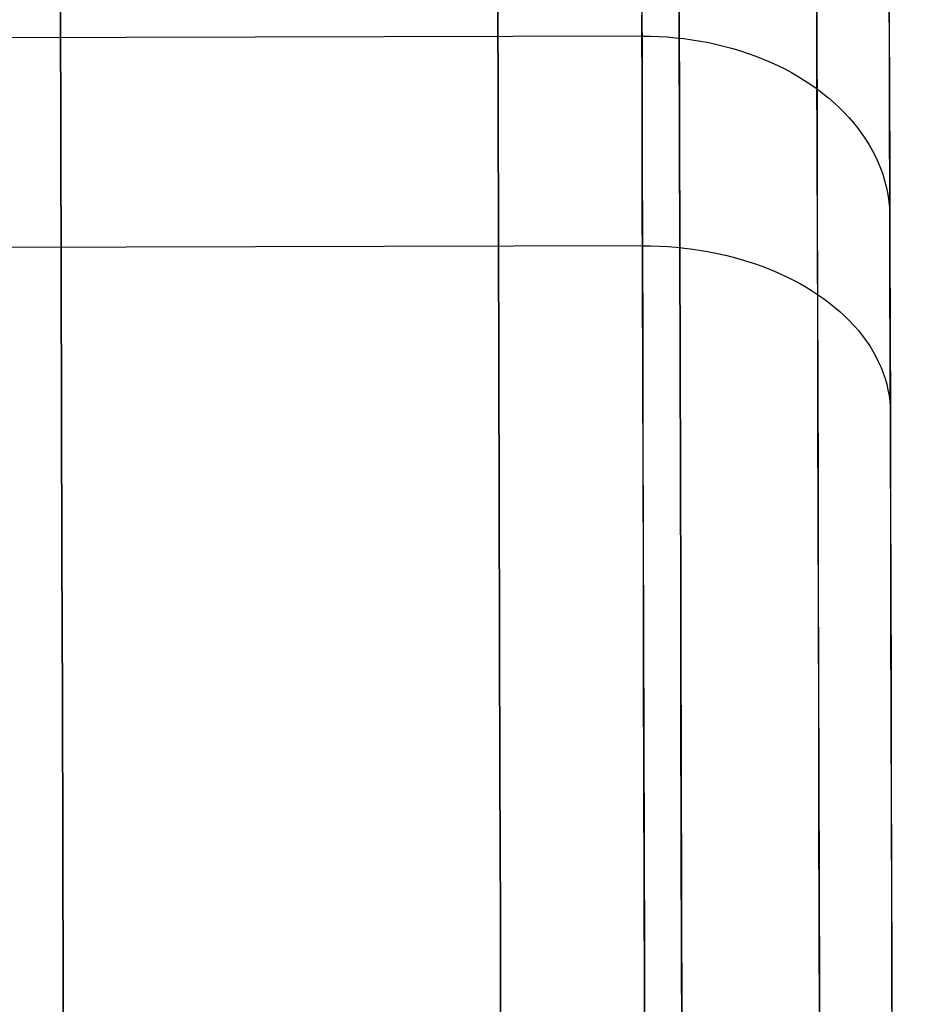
# Model space of a CAD drawing. Header units: millimetres. Extents: x -232 to 233, y -198 to 267.
# Tile 75 of 80: x -0.5 to 6.66, y 243.13 to 251.09. Entities that reach past the tile are written whole.
import ezdxf

# ---------------------------------------------------------------- set-up
doc = ezdxf.new("R2010")
doc.units = ezdxf.units.MM
doc.layers.add('Volume$Volume', color=7, linetype='Continuous', true_color=0x000000)

msp = doc.modelspace()

# ---------------------------------------------------------------- linework, layer by layer
at = {"layer": 'Volume$Volume'}
for p, q in [((4.8037, 262.0475, 40.5502), (4.9764, 197.0477, 40.5502)), ((4.8037, 262.0475, 40.5502), (4.9764, 197.0477, 40.5502)), ((6.5167, 256.6545, 40.5502), (6.6608, 202.4497, 40.5502)), ((6.5167, 256.6545, 40.5502), (6.6608, 202.4497, 40.5502)), ((4.8331, 250.9851, 64.9772), (4.8309, 251.8199, 64.2185)), ((4.8309, 251.8199, 16.8819), (4.8331, 250.9851, 16.1232)), ((4.8331, 250.9851, 64.9772), (4.8309, 251.8199, 64.2185)), ((4.8309, 251.8199, 16.8819), (4.8331, 250.9851, 16.1232)), ((5.9444, 251.5846, 22.4476), (5.9461, 250.943, 21.6938)), ((5.9444, 251.5846, 22.4476), (5.9461, 250.943, 21.6938)), ((6.53, 251.6365, 24.8396), (6.5315, 251.0779, 24.0826)), ((6.53, 251.6365, 24.8396), (6.5315, 251.0779, 24.0826)), ((6.5321, 250.8614, 57.2971), (6.5306, 251.4298, 56.5474)), ((6.5321, 250.8614, 57.2971), (6.5306, 251.4298, 56.5474)), ((3.3702, 250.369, 69.9588), (3.3676, 251.3771, 69.2183)), ((3.3676, 251.3771, 11.8822), (3.3702, 250.369, 11.1417)), ((3.3702, 250.369, 69.9588), (3.3676, 251.3771, 69.2183)), ((3.3676, 251.3771, 11.8822), (3.3702, 250.369, 11.1417)), ((4.5307, 251.3787, 21.3065), (4.5325, 250.6976, 20.5603)), ((4.5307, 251.3787, 21.3065), (4.5325, 250.6976, 20.5603)), ((5.9468, 250.6954, 59.6839), (5.945, 251.3467, 58.9385)), ((5.9468, 250.6954, 59.6839), (5.945, 251.3467, 58.9385)), ((-0.1647, 250.1307, 71.8876), (-0.1675, 251.2059, 71.1539)), ((-0.1675, 251.2059, 9.9465), (-0.1647, 250.1307, 9.2128)), ((-0.1647, 250.1307, 71.8876), (-0.1675, 251.2059, 71.1539)), ((-0.1675, 251.2059, 9.9465), (-0.1647, 250.1307, 9.2128)), ((4.5332, 250.4352, 60.8141), (4.5314, 251.126, 60.0769)), ((4.5332, 250.4352, 60.8141), (4.5314, 251.126, 60.0769)), ((6.5315, 251.0779, 24.0826), (6.5331, 250.4934, 23.3454)), ((6.5315, 251.0779, 24.0826), (6.5331, 250.4934, 23.3454)), ((4.5319, 250.9557, 60.2635), (-5.8655, 250.9281, 60.2635)), ((4.5319, 250.9557, 60.2635), (-5.8655, 250.9281, 60.2635)), ((4.5319, 250.9557, 60.2635), (4.6001, 250.955, 60.2627)), ((4.5319, 250.9557, 60.2635), (4.6001, 250.955, 60.2627)), ((4.6001, 250.955, 60.2627), (4.6683, 250.9526, 60.2603)), ((4.6001, 250.955, 60.2627), (4.6683, 250.9526, 60.2603)), ((4.6683, 250.9526, 60.2603), (4.7364, 250.9485, 60.2564)), ((4.6683, 250.9526, 60.2603), (4.7364, 250.9485, 60.2564)), ((4.7364, 250.9485, 60.2564), (4.8042, 250.9427, 60.2508)), ((4.7364, 250.9485, 60.2564), (4.8042, 250.9427, 60.2508)), ((4.8042, 250.9427, 60.2508), (4.8717, 250.9352, 60.2438)), ((4.8042, 250.9427, 60.2508), (4.8717, 250.9352, 60.2438)), ((4.8354, 250.1244, 65.7066), (4.8331, 250.9851, 64.9772)), ((4.8331, 250.9851, 16.1232), (4.8354, 250.1244, 15.3939)), ((4.8354, 250.1244, 65.7066), (4.8331, 250.9851, 64.9772)), ((4.8331, 250.9851, 16.1232), (4.8354, 250.1244, 15.3939)), ((4.8717, 250.9352, 60.2438), (4.9388, 250.926, 60.2351)), ((4.8717, 250.9352, 60.2438), (4.9388, 250.926, 60.2351)), ((5.9461, 250.943, 21.6938), (5.9479, 250.2757, 20.9627)), ((5.9461, 250.943, 21.6938), (5.9479, 250.2757, 20.9627)), ((4.9388, 250.926, 60.2351), (5.0055, 250.9151, 60.2249)), ((4.9388, 250.926, 60.2351), (5.0055, 250.9151, 60.2249)), ((5.0055, 250.9151, 60.2249), (5.0716, 250.9026, 60.2132)), ((5.0055, 250.9151, 60.2249), (5.0716, 250.9026, 60.2132)), ((5.0716, 250.9026, 60.2132), (5.1371, 250.8884, 60.2)), ((5.0716, 250.9026, 60.2132), (5.1371, 250.8884, 60.2)), ((5.1371, 250.8884, 60.2), (5.2018, 250.8725, 60.1852)), ((5.1371, 250.8884, 60.2), (5.2018, 250.8725, 60.1852)), ((5.2018, 250.8725, 60.1852), (5.2658, 250.8551, 60.169)), ((5.2018, 250.8725, 60.1852), (5.2658, 250.8551, 60.169)), ((5.2658, 250.8551, 60.169), (5.329, 250.836, 60.1513)), ((5.2658, 250.8551, 60.169), (5.329, 250.836, 60.1513)), ((6.5337, 250.2673, 58.0266), (6.5321, 250.8614, 57.2971)), ((6.5337, 250.2673, 58.0266), (6.5321, 250.8614, 57.2971)), ((5.329, 250.836, 60.1513), (5.3912, 250.8154, 60.1322)), ((5.329, 250.836, 60.1513), (5.3912, 250.8154, 60.1322)), ((5.3912, 250.8154, 60.1322), (5.4524, 250.7932, 60.1116)), ((5.3912, 250.8154, 60.1322), (5.4524, 250.7932, 60.1116)), ((5.4524, 250.7932, 60.1116), (5.5126, 250.7695, 60.0896)), ((5.4524, 250.7932, 60.1116), (5.5126, 250.7695, 60.0896)), ((4.5325, 250.6976, 20.5603), (4.5344, 249.9911, 19.8383)), ((4.5325, 250.6976, 20.5603), (4.5344, 249.9911, 19.8383)), ((5.5126, 250.7695, 60.0896), (5.5716, 250.7443, 60.0662)), ((5.5126, 250.7695, 60.0896), (5.5716, 250.7443, 60.0662)), ((5.5716, 250.7443, 60.0662), (5.6294, 250.7176, 60.0415)), ((5.5716, 250.7443, 60.0662), (5.6294, 250.7176, 60.0415)), ((5.6294, 250.7176, 60.0415), (5.6859, 250.6895, 60.0155)), ((5.6294, 250.7176, 60.0415), (5.6859, 250.6895, 60.0155)), ((5.9486, 250.0186, 60.4062), (5.9468, 250.6954, 59.6839)), ((5.9486, 250.0186, 60.4062), (5.9468, 250.6954, 59.6839)), ((5.6859, 250.6895, 60.0155), (5.7411, 250.6599, 59.9882)), ((5.6859, 250.6895, 60.0155), (5.7411, 250.6599, 59.9882)), ((5.7411, 250.6599, 59.9882), (5.7949, 250.629, 59.9596)), ((5.7411, 250.6599, 59.9882), (5.7949, 250.629, 59.9596)), ((5.7949, 250.629, 59.9596), (5.8472, 250.5968, 59.9298)), ((5.7949, 250.629, 59.9596), (5.8472, 250.5968, 59.9298)), ((5.8472, 250.5968, 59.9298), (5.898, 250.5633, 59.8988)), ((5.8472, 250.5968, 59.9298), (5.898, 250.5633, 59.8988)), ((5.898, 250.5633, 59.8988), (5.9472, 250.5285, 59.8667)), ((5.898, 250.5633, 59.8988), (5.9472, 250.5285, 59.8667)), ((5.9472, 250.5285, 59.8667), (5.9948, 250.4925, 59.8334)), ((5.9472, 250.5285, 59.8667), (5.9948, 250.4925, 59.8334)), ((5.9948, 250.4925, 59.8334), (6.0406, 250.4553, 59.7991)), ((5.9948, 250.4925, 59.8334), (6.0406, 250.4553, 59.7991)), ((6.0406, 250.4553, 59.7991), (6.0847, 250.417, 59.7637)), ((6.0406, 250.4553, 59.7991), (6.0847, 250.417, 59.7637)), ((6.5331, 250.4934, 23.3454), (6.5347, 249.8837, 22.6289)), ((6.5331, 250.4934, 23.3454), (6.5347, 249.8837, 22.6289)), ((4.5351, 249.7194, 61.5269), (4.5332, 250.4352, 60.8141)), ((4.5351, 249.7194, 61.5269), (4.5332, 250.4352, 60.8141)), ((6.0847, 250.417, 59.7637), (6.127, 250.3776, 59.7273)), ((6.0847, 250.417, 59.7637), (6.127, 250.3776, 59.7273)), ((6.127, 250.3776, 59.7273), (6.1674, 250.3372, 59.69)), ((6.127, 250.3776, 59.7273), (6.1674, 250.3372, 59.69)), ((3.373, 249.3358, 70.6638), (3.3702, 250.369, 69.9588)), ((3.3702, 250.369, 11.1417), (3.373, 249.3358, 10.4366)), ((3.373, 249.3358, 70.6638), (3.3702, 250.369, 69.9588)), ((3.3702, 250.369, 11.1417), (3.373, 249.3358, 10.4366)), ((6.1674, 250.3372, 59.69), (6.206, 250.2958, 59.6517)), ((6.1674, 250.3372, 59.69), (6.206, 250.2958, 59.6517)), ((6.206, 250.2958, 59.6517), (6.2426, 250.2534, 59.6126)), ((6.206, 250.2958, 59.6517), (6.2426, 250.2534, 59.6126)), ((5.9479, 250.2757, 20.9627), (5.9497, 249.5834, 20.2552)), ((5.9479, 250.2757, 20.9627), (5.9497, 249.5834, 20.2552)), ((6.2426, 250.2534, 59.6126), (6.2772, 250.2101, 59.5727)), ((6.2426, 250.2534, 59.6126), (6.2772, 250.2101, 59.5727)), ((6.5353, 249.6483, 58.735), (6.5337, 250.2673, 58.0266)), ((6.5353, 249.6483, 58.735), (6.5337, 250.2673, 58.0266)), ((6.2772, 250.2101, 59.5727), (6.3097, 250.166, 59.532)), ((6.2772, 250.2101, 59.5727), (6.3097, 250.166, 59.532)), ((6.3097, 250.166, 59.532), (6.3402, 250.1211, 59.4906)), ((6.3097, 250.166, 59.532), (6.3402, 250.1211, 59.4906)), ((-0.1617, 249.0307, 72.5836), (-0.1647, 250.1307, 71.8876)), ((-0.1647, 250.1307, 9.2128), (-0.1617, 249.0307, 8.5168)), ((-0.1617, 249.0307, 72.5836), (-0.1647, 250.1307, 71.8876)), ((-0.1647, 250.1307, 9.2128), (-0.1617, 249.0307, 8.5168)), ((4.8377, 249.2389, 66.4056), (4.8354, 250.1244, 65.7066)), ((4.8354, 250.1244, 15.3939), (4.8377, 249.2389, 14.6948)), ((4.8377, 249.2389, 66.4056), (4.8354, 250.1244, 65.7066)), ((4.8354, 250.1244, 15.3939), (4.8377, 249.2389, 14.6948)), ((6.3402, 250.1211, 59.4906), (6.3686, 250.0754, 59.4485)), ((6.3402, 250.1211, 59.4906), (6.3686, 250.0754, 59.4485)), ((6.3686, 250.0754, 59.4485), (6.3949, 250.0291, 59.4057)), ((6.3686, 250.0754, 59.4485), (6.3949, 250.0291, 59.4057)), ((4.5344, 249.9911, 19.8383), (4.5364, 249.26, 19.1412)), ((4.5344, 249.9911, 19.8383), (4.5364, 249.26, 19.1412)), ((5.9504, 249.3171, 61.1047), (5.9486, 250.0186, 60.4062)), ((5.9504, 249.3171, 61.1047), (5.9486, 250.0186, 60.4062)), ((6.3949, 250.0291, 59.4057), (6.419, 249.9821, 59.3624)), ((6.3949, 250.0291, 59.4057), (6.419, 249.9821, 59.3624)), ((6.419, 249.9821, 59.3624), (6.4409, 249.9346, 59.3186)), ((6.419, 249.9821, 59.3624), (6.4409, 249.9346, 59.3186)), ((6.4409, 249.9346, 59.3186), (6.4605, 249.8865, 59.2742)), ((6.4409, 249.9346, 59.3186), (6.4605, 249.8865, 59.2742)), ((6.4605, 249.8865, 59.2742), (6.478, 249.8379, 59.2295)), ((6.4605, 249.8865, 59.2742), (6.478, 249.8379, 59.2295)), ((6.478, 249.8379, 59.2295), (6.4931, 249.789, 59.1844)), ((6.478, 249.8379, 59.2295), (6.4931, 249.789, 59.1844)), ((6.5347, 249.8837, 22.6289), (6.5364, 249.2494, 21.9341)), ((6.5347, 249.8837, 22.6289), (6.5364, 249.2494, 21.9341)), ((6.4931, 249.789, 59.1844), (6.506, 249.7396, 59.1389)), ((6.4931, 249.789, 59.1844), (6.506, 249.7396, 59.1389)), ((6.506, 249.7396, 59.1389), (6.5166, 249.69, 59.0932)), ((6.506, 249.7396, 59.1389), (6.5166, 249.69, 59.0932)), ((4.5371, 248.9792, 62.2144), (4.5351, 249.7194, 61.5269)), ((4.5371, 248.9792, 62.2144), (4.5351, 249.7194, 61.5269)), ((6.5166, 249.69, 59.0932), (6.5249, 249.6402, 59.0473)), ((6.5166, 249.69, 59.0932), (6.5249, 249.6402, 59.0473)), ((5.9497, 249.5834, 20.2552), (5.9516, 248.8669, 19.5721)), ((5.9497, 249.5834, 20.2552), (5.9516, 248.8669, 19.5721)), ((6.5249, 249.6402, 59.0473), (6.5308, 249.5901, 59.0012)), ((6.5249, 249.6402, 59.0473), (6.5308, 249.5901, 59.0012)), ((6.5308, 249.5901, 59.0012), (6.5345, 249.54, 58.955)), ((6.5308, 249.5901, 59.0012), (6.5345, 249.54, 58.955)), ((6.537, 249.0051, 59.4215), (6.5353, 249.6483, 58.735)), ((6.537, 249.0051, 59.4215), (6.5353, 249.6483, 58.735)), ((6.5345, 249.54, 58.955), (6.5358, 249.4897, 58.9087)), ((6.5345, 249.54, 58.955), (6.5358, 249.4897, 58.9087)), ((3.3758, 248.2787, 71.3326), (3.373, 249.3358, 70.6638)), ((3.373, 249.3358, 10.4366), (3.3758, 248.2787, 9.7678)), ((3.3758, 248.2787, 71.3326), (3.373, 249.3358, 70.6638)), ((3.373, 249.3358, 10.4366), (3.3758, 248.2787, 9.7678)), ((5.9524, 248.5918, 61.7783), (5.9504, 249.3171, 61.1047)), ((5.9524, 248.5918, 61.7783), (5.9504, 249.3171, 61.1047)), ((4.5364, 249.26, 19.1412), (-5.861, 249.2323, 19.1412)), ((4.5364, 249.26, 19.1412), (-5.861, 249.2323, 19.1412)), ((4.5364, 249.26, 19.1412), (4.5384, 248.5051, 18.4699)), ((4.5364, 249.26, 19.1412), (4.6046, 249.2594, 19.1421)), ((4.5364, 249.26, 19.1412), (4.5384, 248.5051, 18.4699)), ((4.5364, 249.26, 19.1412), (4.6046, 249.2594, 19.1421)), ((4.6046, 249.2594, 19.1421), (4.6728, 249.2572, 19.1447)), ((4.6046, 249.2594, 19.1421), (4.6728, 249.2572, 19.1447)), ((4.6728, 249.2572, 19.1447), (4.7409, 249.2534, 19.1489)), ((4.6728, 249.2572, 19.1447), (4.7409, 249.2534, 19.1489)), ((4.7409, 249.2534, 19.1489), (4.8087, 249.2481, 19.1549)), ((4.7409, 249.2534, 19.1489), (4.8087, 249.2481, 19.1549)), ((4.8087, 249.2481, 19.1549), (4.8762, 249.2412, 19.1626)), ((4.8087, 249.2481, 19.1549), (4.8762, 249.2412, 19.1626)), ((4.8401, 248.3297, 67.0734), (4.8377, 249.2389, 66.4056)), ((4.8377, 249.2389, 14.6948), (4.8401, 248.3297, 14.027)), ((4.8401, 248.3297, 67.0734), (4.8377, 249.2389, 66.4056)), ((4.8377, 249.2389, 14.6948), (4.8401, 248.3297, 14.027)), ((4.8762, 249.2412, 19.1626), (4.9433, 249.2327, 19.172)), ((4.8762, 249.2412, 19.1626), (4.9433, 249.2327, 19.172)), ((4.9433, 249.2327, 19.172), (5.01, 249.2227, 19.1831)), ((4.9433, 249.2327, 19.172), (5.01, 249.2227, 19.1831)), ((5.01, 249.2227, 19.1831), (5.0761, 249.2112, 19.1958)), ((5.01, 249.2227, 19.1831), (5.0761, 249.2112, 19.1958)), ((5.0761, 249.2112, 19.1958), (5.1416, 249.1981, 19.2102)), ((5.0761, 249.2112, 19.1958), (5.1416, 249.1981, 19.2102)), ((5.1416, 249.1981, 19.2102), (5.2063, 249.1835, 19.2262)), ((5.1416, 249.1981, 19.2102), (5.2063, 249.1835, 19.2262)), ((5.2063, 249.1835, 19.2262), (5.2703, 249.1675, 19.2438)), ((5.2063, 249.1835, 19.2262), (5.2703, 249.1675, 19.2438)), ((6.5364, 249.2494, 21.9341), (6.5381, 248.5915, 21.2617)), ((6.5364, 249.2494, 21.9341), (6.5381, 248.5915, 21.2617)), ((5.2703, 249.1675, 19.2438), (5.3335, 249.1499, 19.263)), ((5.2703, 249.1675, 19.2438), (5.3335, 249.1499, 19.263)), ((5.3335, 249.1499, 19.263), (5.3957, 249.1309, 19.2838)), ((5.3335, 249.1499, 19.263), (5.3957, 249.1309, 19.2838)), ((5.3957, 249.1309, 19.2838), (5.4569, 249.1105, 19.3062)), ((5.3957, 249.1309, 19.2838), (5.4569, 249.1105, 19.3062)), ((5.4569, 249.1105, 19.3062), (5.517, 249.0887, 19.33)), ((5.4569, 249.1105, 19.3062), (5.517, 249.0887, 19.33)), ((-0.1588, 247.9072, 73.2409), (-0.1617, 249.0307, 72.5836)), ((-0.1617, 249.0307, 8.5168), (-0.1588, 247.9072, 7.8595)), ((-0.1588, 247.9072, 73.2409), (-0.1617, 249.0307, 72.5836)), ((-0.1617, 249.0307, 8.5168), (-0.1588, 247.9072, 7.8595)), ((5.517, 249.0887, 19.33), (5.576, 249.0655, 19.3554)), ((5.517, 249.0887, 19.33), (5.576, 249.0655, 19.3554)), ((5.576, 249.0655, 19.3554), (5.6338, 249.041, 19.3822)), ((5.576, 249.0655, 19.3554), (5.6338, 249.041, 19.3822)), ((5.6338, 249.041, 19.3822), (5.6904, 249.0151, 19.4105)), ((5.6338, 249.041, 19.3822), (5.6904, 249.0151, 19.4105)), ((4.5391, 248.2156, 62.8758), (4.5371, 248.9792, 62.2144)), ((4.5391, 248.2156, 62.8758), (4.5371, 248.9792, 62.2144)), ((5.6904, 249.0151, 19.4105), (5.7456, 248.9879, 19.4402)), ((5.6904, 249.0151, 19.4105), (5.7456, 248.9879, 19.4402)), ((5.7456, 248.9879, 19.4402), (5.7993, 248.9595, 19.4712)), ((5.7456, 248.9879, 19.4402), (5.7993, 248.9595, 19.4712)), ((5.7993, 248.9595, 19.4712), (5.8516, 248.9298, 19.5036)), ((5.7993, 248.9595, 19.4712), (5.8516, 248.9298, 19.5036)), ((6.5388, 248.3384, 60.0853), (6.537, 249.0051, 59.4215)), ((6.5388, 248.3384, 60.0853), (6.537, 249.0051, 59.4215)), ((5.8516, 248.9298, 19.5036), (5.9024, 248.8989, 19.5372)), ((5.8516, 248.9298, 19.5036), (5.9024, 248.8989, 19.5372)), ((5.9024, 248.8989, 19.5372), (5.9516, 248.8669, 19.5721)), ((5.9024, 248.8989, 19.5372), (5.9516, 248.8669, 19.5721)), ((5.9516, 248.8669, 19.5721), (5.9992, 248.8338, 19.6083)), ((5.9516, 248.8669, 19.5721), (5.9536, 248.1272, 18.9144)), ((5.9516, 248.8669, 19.5721), (5.9992, 248.8338, 19.6083)), ((5.9516, 248.8669, 19.5721), (5.9536, 248.1272, 18.9144)), ((5.9992, 248.8338, 19.6083), (6.045, 248.7996, 19.6456)), ((5.9992, 248.8338, 19.6083), (6.045, 248.7996, 19.6456)), ((6.045, 248.7996, 19.6456), (6.0891, 248.7643, 19.684)), ((6.045, 248.7996, 19.6456), (6.0891, 248.7643, 19.684)), ((6.0891, 248.7643, 19.684), (6.1314, 248.728, 19.7235)), ((6.0891, 248.7643, 19.684), (6.1314, 248.728, 19.7235)), ((6.1314, 248.728, 19.7235), (6.1718, 248.6908, 19.764)), ((6.1314, 248.728, 19.7235), (6.1718, 248.6908, 19.764)), ((6.1718, 248.6908, 19.764), (6.2103, 248.6527, 19.8056)), ((6.1718, 248.6908, 19.764), (6.2103, 248.6527, 19.8056)), ((6.2103, 248.6527, 19.8056), (6.2469, 248.6137, 19.848)), ((6.2103, 248.6527, 19.8056), (6.2469, 248.6137, 19.848)), ((5.9543, 247.8436, 62.4264), (5.9524, 248.5918, 61.7783)), ((5.9543, 247.8436, 62.4264), (5.9524, 248.5918, 61.7783)), ((6.2469, 248.6137, 19.848), (6.2815, 248.5738, 19.8914)), ((6.2469, 248.6137, 19.848), (6.2815, 248.5738, 19.8914)), ((6.2815, 248.5738, 19.8914), (6.3141, 248.5332, 19.9356)), ((6.2815, 248.5738, 19.8914), (6.3141, 248.5332, 19.9356)), ((6.5381, 248.5915, 21.2617), (6.5399, 247.9105, 20.6125)), ((6.5381, 248.5915, 21.2617), (6.5399, 247.9105, 20.6125)), ((4.5384, 248.5051, 18.4699), (4.5404, 247.7273, 17.8253)), ((4.5384, 248.5051, 18.4699), (4.5404, 247.7273, 17.8253)), ((6.3141, 248.5332, 19.9356), (6.3446, 248.4919, 19.9806)), ((6.3141, 248.5332, 19.9356), (6.3446, 248.4919, 19.9806)), ((6.3446, 248.4919, 19.9806), (6.3729, 248.4498, 20.0263)), ((6.3446, 248.4919, 19.9806), (6.3729, 248.4498, 20.0263)), ((6.3729, 248.4498, 20.0263), (6.3992, 248.4072, 20.0728)), ((6.3729, 248.4498, 20.0263), (6.3992, 248.4072, 20.0728)), ((6.3992, 248.4072, 20.0728), (6.4233, 248.3639, 20.1198)), ((6.3992, 248.4072, 20.0728), (6.4233, 248.3639, 20.1198)), ((4.8426, 247.3978, 67.7093), (4.8401, 248.3297, 67.0734)), ((4.8401, 248.3297, 14.027), (4.8426, 247.3978, 13.3911)), ((4.8426, 247.3978, 67.7093), (4.8401, 248.3297, 67.0734)), ((4.8401, 248.3297, 14.027), (4.8426, 247.3978, 13.3911)), ((6.4233, 248.3639, 20.1198), (6.4451, 248.3201, 20.1674)), ((6.4233, 248.3639, 20.1198), (6.4451, 248.3201, 20.1674)), ((6.4451, 248.3201, 20.1674), (6.4648, 248.2758, 20.2156)), ((6.4451, 248.3201, 20.1674), (6.4648, 248.2758, 20.2156)), ((6.5406, 247.6491, 60.7256), (6.5388, 248.3384, 60.0853)), ((6.5406, 247.6491, 60.7256), (6.5388, 248.3384, 60.0853)), ((3.3787, 247.1991, 71.9643), (3.3758, 248.2787, 71.3326)), ((3.3758, 248.2787, 9.7678), (3.3787, 247.1991, 9.1361)), ((3.3787, 247.1991, 71.9643), (3.3758, 248.2787, 71.3326)), ((3.3758, 248.2787, 9.7678), (3.3787, 247.1991, 9.1361)), ((6.4648, 248.2758, 20.2156), (6.4822, 248.2311, 20.2642)), ((6.4648, 248.2758, 20.2156), (6.4822, 248.2311, 20.2642)), ((6.4822, 248.2311, 20.2642), (6.4974, 248.1861, 20.3132)), ((6.4822, 248.2311, 20.2642), (6.4974, 248.1861, 20.3132)), ((4.5412, 247.4295, 63.5102), (4.5391, 248.2156, 62.8758)), ((4.5412, 247.4295, 63.5102), (4.5391, 248.2156, 62.8758)), ((6.4974, 248.1861, 20.3132), (6.5103, 248.1406, 20.3625)), ((6.4974, 248.1861, 20.3132), (6.5103, 248.1406, 20.3625)), ((5.9536, 248.1272, 18.9144), (5.9556, 247.3651, 18.2827)), ((5.9536, 248.1272, 18.9144), (5.9556, 247.3651, 18.2827)), ((6.5103, 248.1406, 20.3625), (6.5208, 248.095, 20.4122)), ((6.5103, 248.1406, 20.3625), (6.5208, 248.095, 20.4122)), ((6.5208, 248.095, 20.4122), (6.5291, 248.0491, 20.462)), ((6.5208, 248.095, 20.4122), (6.5291, 248.0491, 20.462)), ((6.5291, 248.0491, 20.462), (6.535, 248.003, 20.5121)), ((6.5291, 248.0491, 20.462), (6.535, 248.003, 20.5121)), ((6.535, 248.003, 20.5121), (6.5387, 247.9568, 20.5623)), ((6.535, 248.003, 20.5121), (6.5387, 247.9568, 20.5623)), ((-0.1557, 246.7615, 73.8589), (-0.1588, 247.9072, 73.2409)), ((-0.1588, 247.9072, 7.8595), (-0.1557, 246.7615, 7.2415)), ((-0.1557, 246.7615, 73.8589), (-0.1588, 247.9072, 73.2409)), ((-0.1588, 247.9072, 7.8595), (-0.1557, 246.7615, 7.2415)), ((6.5387, 247.9568, 20.5623), (6.5399, 247.9105, 20.6125)), ((6.5387, 247.9568, 20.5623), (6.5399, 247.9105, 20.6125)), ((6.5399, 247.9105, 20.6125), (6.5418, 247.2075, 19.9873)), ((6.5399, 247.9105, 20.6125), (6.5418, 247.2075, 19.9873)), ((5.9564, 247.0733, 63.0481), (5.9543, 247.8436, 62.4264)), ((5.9564, 247.0733, 63.0481), (5.9543, 247.8436, 62.4264)), ((4.5404, 247.7273, 17.8253), (4.5426, 246.9276, 17.208)), ((4.5404, 247.7273, 17.8253), (4.5426, 246.9276, 17.208)), ((6.5425, 246.9379, 61.3415), (6.5406, 247.6491, 60.7256)), ((6.5425, 246.9379, 61.3415), (6.5406, 247.6491, 60.7256)), ((4.5434, 246.6219, 64.1171), (4.5412, 247.4295, 63.5102)), ((4.5434, 246.6219, 64.1171), (4.5412, 247.4295, 63.5102)), ((4.8451, 246.4445, 68.3125), (4.8426, 247.3978, 67.7093)), ((4.8426, 247.3978, 13.3911), (4.8451, 246.4445, 12.7879)), ((4.8451, 246.4445, 68.3125), (4.8426, 247.3978, 67.7093)), ((4.8426, 247.3978, 13.3911), (4.8451, 246.4445, 12.7879)), ((5.9556, 247.3651, 18.2827), (5.9577, 246.5816, 17.6778)), ((5.9556, 247.3651, 18.2827), (5.9577, 246.5816, 17.6778)), ((3.3816, 246.0982, 72.5581), (3.3787, 247.1991, 71.9643)), ((3.3787, 247.1991, 9.1361), (3.3816, 246.0982, 8.5423)), ((3.3816, 246.0982, 72.5581), (3.3787, 247.1991, 71.9643)), ((3.3787, 247.1991, 9.1361), (3.3816, 246.0982, 8.5423)), ((6.5418, 247.2075, 19.9873), (6.5437, 246.4832, 19.387)), ((6.5418, 247.2075, 19.9873), (6.5437, 246.4832, 19.387)), ((5.9585, 246.2819, 63.6427), (5.9564, 247.0733, 63.0481)), ((5.9585, 246.2819, 63.6427), (5.9564, 247.0733, 63.0481)), ((4.5426, 246.9276, 17.208), (4.5447, 246.107, 16.6188)), ((4.5426, 246.9276, 17.208), (4.5447, 246.107, 16.6188)), ((6.5445, 246.2059, 61.9324), (6.5425, 246.9379, 61.3415)), ((6.5445, 246.2059, 61.9324), (6.5425, 246.9379, 61.3415)), ((-0.1526, 245.5951, 74.4367), (-0.1557, 246.7615, 73.8589)), ((-0.1557, 246.7615, 7.2415), (-0.1526, 245.5951, 6.6637)), ((-0.1526, 245.5951, 74.4367), (-0.1557, 246.7615, 73.8589)), ((-0.1557, 246.7615, 7.2415), (-0.1526, 245.5951, 6.6637)), ((4.5456, 245.7936, 64.6955), (4.5434, 246.6219, 64.1171)), ((4.5456, 245.7936, 64.6955), (4.5434, 246.6219, 64.1171)), ((5.9577, 246.5816, 17.6778), (5.9598, 245.7775, 17.1005)), ((5.9577, 246.5816, 17.6778), (5.9598, 245.7775, 17.1005)), ((6.5437, 246.4832, 19.387), (6.5457, 245.7385, 18.8121)), ((6.5437, 246.4832, 19.387), (6.5457, 245.7385, 18.8121)), ((4.8477, 245.4708, 68.8822), (4.8451, 246.4445, 68.3125)), ((4.8451, 246.4445, 12.7879), (4.8477, 245.4708, 12.2182)), ((4.8477, 245.4708, 68.8822), (4.8451, 246.4445, 68.3125)), ((4.8451, 246.4445, 12.7879), (4.8477, 245.4708, 12.2182)), ((5.9606, 245.4704, 64.2095), (5.9585, 246.2819, 63.6427)), ((5.9606, 245.4704, 64.2095), (5.9585, 246.2819, 63.6427)), ((6.5465, 245.4537, 62.4975), (6.5445, 246.2059, 61.9324)), ((6.5465, 245.4537, 62.4975), (6.5445, 246.2059, 61.9324)), ((3.3846, 244.9773, 73.1134), (3.3816, 246.0982, 72.5581)), ((3.3816, 246.0982, 8.5423), (3.3846, 244.9773, 7.987)), ((3.3846, 244.9773, 73.1134), (3.3816, 246.0982, 72.5581)), ((3.3816, 246.0982, 8.5423), (3.3846, 244.9773, 7.987)), ((4.5447, 246.107, 16.6188), (4.547, 245.2665, 16.0584)), ((4.5447, 246.107, 16.6188), (4.547, 245.2665, 16.0584)), ((4.5478, 244.9459, 65.2448), (4.5456, 245.7936, 64.6955)), ((4.5478, 244.9459, 65.2448), (4.5456, 245.7936, 64.6955)), ((5.9598, 245.7775, 17.1005), (5.962, 244.9538, 16.5514)), ((5.9598, 245.7775, 17.1005), (5.962, 244.9538, 16.5514)), ((6.5457, 245.7385, 18.8121), (6.5478, 244.9743, 18.2634)), ((6.5457, 245.7385, 18.8121), (6.5478, 244.9743, 18.2634)), ((-0.1495, 244.4094, 74.9738), (-0.1526, 245.5951, 74.4367)), ((-0.1526, 245.5951, 6.6637), (-0.1495, 244.4094, 6.1267)), ((-0.1495, 244.4094, 74.9738), (-0.1526, 245.5951, 74.4367)), ((-0.1526, 245.5951, 6.6637), (-0.1495, 244.4094, 6.1267)), ((4.8504, 244.4779, 69.4178), (4.8477, 245.4708, 68.8822)), ((4.8477, 245.4708, 12.2182), (4.8504, 244.4779, 11.6827)), ((4.8504, 244.4779, 69.4178), (4.8477, 245.4708, 68.8822)), ((4.8477, 245.4708, 12.2182), (4.8504, 244.4779, 11.6827)), ((5.9629, 244.6397, 64.7478), (5.9606, 245.4704, 64.2095)), ((5.9629, 244.6397, 64.7478), (5.9606, 245.4704, 64.2095)), ((6.5485, 244.6824, 63.0362), (6.5465, 245.4537, 62.4975)), ((6.5485, 244.6824, 63.0362), (6.5465, 245.4537, 62.4975)), ((4.547, 245.2665, 16.0584), (4.5493, 244.407, 15.5276)), ((4.547, 245.2665, 16.0584), (4.5493, 244.407, 15.5276)), ((3.3876, 243.8378, 73.6294), (3.3846, 244.9773, 73.1134)), ((3.3846, 244.9773, 7.987), (3.3876, 243.8378, 7.471)), ((3.3876, 243.8378, 73.6294), (3.3846, 244.9773, 73.1134)), ((3.3846, 244.9773, 7.987), (3.3876, 243.8378, 7.471)), ((6.5478, 244.9743, 18.2634), (6.5498, 244.1915, 17.7416)), ((6.5478, 244.9743, 18.2634), (6.5498, 244.1915, 17.7416)), ((4.5501, 244.0795, 65.7644), (4.5478, 244.9459, 65.2448)), ((4.5501, 244.0795, 65.7644), (4.5478, 244.9459, 65.2448)), ((5.962, 244.9538, 16.5514), (5.9643, 244.1116, 16.0313)), ((5.962, 244.9538, 16.5514), (5.9643, 244.1116, 16.0313)), ((6.5506, 243.8929, 63.5477), (6.5485, 244.6824, 63.0362)), ((6.5506, 243.8929, 63.5477), (6.5485, 244.6824, 63.0362)), ((5.9651, 243.7908, 65.2569), (5.9629, 244.6397, 64.7478)), ((5.9651, 243.7908, 65.2569), (5.9629, 244.6397, 64.7478)), ((-0.1463, 243.2057, 75.4693), (-0.1495, 244.4094, 74.9738)), ((-0.1495, 244.4094, 6.1267), (-0.1463, 243.2057, 5.6311)), ((-0.1463, 243.2057, 75.4693), (-0.1495, 244.4094, 74.9738)), ((-0.1495, 244.4094, 6.1267), (-0.1463, 243.2057, 5.6311)), ((4.5493, 244.407, 15.5276), (4.5516, 243.5296, 15.0269)), ((4.5493, 244.407, 15.5276), (4.5516, 243.5296, 15.0269)), ((4.8531, 243.467, 69.9185), (4.8504, 244.4779, 69.4178)), ((4.8504, 244.4779, 11.6827), (4.8531, 243.467, 11.1819)), ((4.8531, 243.467, 69.9185), (4.8504, 244.4779, 69.4178)), ((4.8504, 244.4779, 11.6827), (4.8531, 243.467, 11.1819)), ((6.5498, 244.1915, 17.7416), (6.552, 243.3911, 17.2472)), ((6.5498, 244.1915, 17.7416), (6.552, 243.3911, 17.2472)), ((5.9643, 244.1116, 16.0313), (5.9665, 243.2519, 15.5407)), ((5.9643, 244.1116, 16.0313), (5.9665, 243.2519, 15.5407)), ((4.5525, 243.1957, 66.2536), (4.5501, 244.0795, 65.7644)), ((4.5525, 243.1957, 66.2536), (4.5501, 244.0795, 65.7644)), ((6.5528, 243.0861, 64.0316), (6.5506, 243.8929, 63.5477)), ((6.5528, 243.0861, 64.0316), (6.5506, 243.8929, 63.5477)), ((3.3907, 242.6812, 74.1056), (3.3876, 243.8378, 73.6294)), ((3.3876, 243.8378, 7.471), (3.3907, 242.6812, 6.9948)), ((3.3907, 242.6812, 74.1056), (3.3876, 243.8378, 73.6294)), ((3.3876, 243.8378, 7.471), (3.3907, 242.6812, 6.9948)), ((5.9674, 242.9247, 65.7362), (5.9651, 243.7908, 65.2569)), ((5.9674, 242.9247, 65.7362), (5.9651, 243.7908, 65.2569)), ((4.5516, 243.5296, 15.0269), (4.554, 242.6353, 14.557)), ((4.5516, 243.5296, 15.0269), (4.554, 242.6353, 14.557)), ((4.8558, 242.4393, 70.3839), (4.8531, 243.467, 69.9185)), ((4.8531, 243.467, 11.1819), (4.8558, 242.4393, 10.7165)), ((4.8558, 242.4393, 70.3839), (4.8531, 243.467, 69.9185)), ((4.8531, 243.467, 11.1819), (4.8558, 242.4393, 10.7165)), ((6.552, 243.3911, 17.2472), (6.5541, 242.574, 16.781)), ((6.552, 243.3911, 17.2472), (6.5541, 242.574, 16.781)), ((5.9665, 243.2519, 15.5407), (5.9689, 242.3756, 15.0802)), ((5.9665, 243.2519, 15.5407), (5.9689, 242.3756, 15.0802)), ((-0.143, 241.9855, 75.9227), (-0.1463, 243.2057, 75.4693)), ((-0.1463, 243.2057, 5.6311), (-0.143, 241.9855, 5.1777)), ((-0.143, 241.9855, 75.9227), (-0.1463, 243.2057, 75.4693)), ((-0.1463, 243.2057, 5.6311), (-0.143, 241.9855, 5.1777)), ((4.5549, 242.2954, 66.7118), (4.5525, 243.1957, 66.2536)), ((4.5549, 242.2954, 66.7118), (4.5525, 243.1957, 66.2536))]:
    msp.add_line(p, q, dxfattribs=at)

doc.saveas('drawing.dxf')
